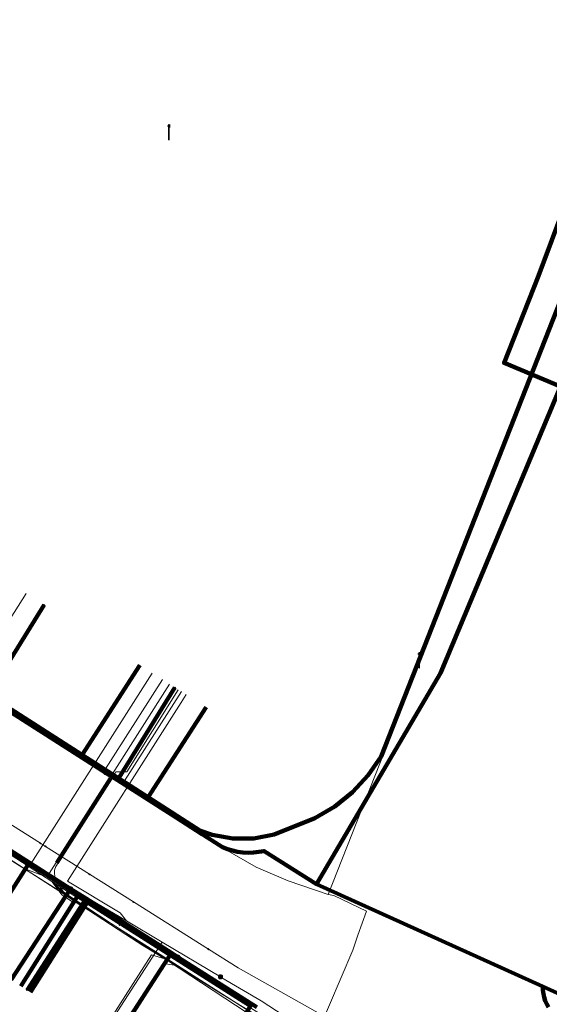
# Model space of a CAD drawing. Extents: x 152558 to 154479, y 462974 to 463683.
# Tile 104 of 256: x 153045 to 153073, y 463545 to 463597. Entities that reach past the tile are written whole.
import ezdxf
from ezdxf.lldxf.tags import DXFTag

# ---------------------------------------------------------------- set-up
doc = ezdxf.new("R2010")
doc.units = 0
doc.header["$LTSCALE"] = 0.2
doc.layers.get('0').update_dxf_attribs({"linetype": 'CONTINUOUS'})
for name, color, linetype, lineweight in [('B-RO-KL-DATA_COAXIAAL_7_ZIGGO BV-G', 90, 'KL-DATA-N', 18), ('B-RO-KL-DATA_HULPSTUK_KPN BV-S', 90, 'CONTINUOUS', 25), ('B-RO-KL-DATA_HULPSTUK_REGGEFIBER OPERATOR BV-S', 90, 'CONTINUOUS', 25), ('B-RO-KL-DATA_KABELBED_KPN BV-G', 90, 'CONTINUOUS', 100), ('B-RO-KL-DATA_KABELBED_ZIGGO BV-G', 90, 'CONTINUOUS', 100), ('B-RO-KL-DATA_REGGEFIBER OPERATOR BV-G', 90, 'KL-DATA-N', 18), ('B-RO-KL-DATA_STEDIN NETBEHEER BV-G', 90, 'KL-DATA-N', 18), ('B-RO-KL-ET_LS_400 V_STEDIN NETBEHEER BV-G', 190, 'KL-LS-N', 18), ('B-RO-KL-ET_LS_GEMEENTE AMERSFOORT-S', 190, 'CONTINUOUS', 25), ('B-RO-KL-ET_LS_HULPSTUK_STEDIN NETBEHEER BV-S', 190, 'CONTINUOUS', 25), ('B-RO-KL-GAS_LD_MANTELBUIS_PVC_STEDIN NETBEHEER BV-G', 50, 'CONTINUOUS', 100), ('B-RO-KL-GAS_LD_PE_32_0.1 BAR_STEDIN NETBEHEER BV-G', 50, 'KL-GAS-LD-N', 18), ('B-RO-KL-GAS_LD_PVC_63_0.1 BAR_STEDIN NETBEHEER BV-G', 50, 'KL-GAS-LD-N', 18), ('B-RO-KL-WATER_100_VITENS-G', 170, 'KL-WATER-N', 18), ('B-RO-KL-WATER_HULPSTUK_VITENS-S', 170, 'CONTINUOUS', 25)]:
    doc.layers.add(name, color=color, linetype=linetype, lineweight=lineweight)
doc.styles.add('NLCS-ISO', font='NLCS-ISO.ttf')
tags = doc.linetypes.add('KL-DATA-N', pattern='A,4,-1,[101,NLCS.SHX,S=0.5,R=0,X=0,Y=0],-1,4,-1,["D",Standard,S=1,R=0,X=-0.25,Y=-0.5],-1.5', length=12.5).pattern_tags.tags
tags[18] = DXFTag(74, 10)
tags = doc.linetypes.add('KL-GAS-LD-N', pattern='A,4,-1,[69,NLCS.SHX,S=0.5,R=0,X=0,Y=0],-1,4,-1,["L",Standard,S=1,R=0,X=0.25,Y=-0.5],-2', length=13).pattern_tags.tags
tags[18] = DXFTag(74, 10)
tags = doc.linetypes.add('KL-LS-N', pattern='A,4,-1,[103,NLCS.SHX,S=0.75,R=0,X=0,Y=0],-1,4,-1,["L",Standard,S=1,R=0,X=0,Y=-0.5],-2', length=13).pattern_tags.tags
tags[18] = DXFTag(74, 10)
doc.linetypes.add('KL-WATER-N', pattern='A,7,-0.5,[168,NLCS.SHX,S=0.75,R=0,X=0.75,Y=0],-2', length=9.5)

# ---------------------------------------------------------------- blocks, each defined once
blk = doc.blocks.new('SKL-WTB_HULP_MOF-SO')
at = {"linetype": 'ByBlock', "lineweight": 18}
h = blk.add_hatch(color=0, dxfattribs=at)
h.dxf.hatch_style = 1
h.paths.add_polyline_path([(-0.5625, 0, 1), (0.5625, 0, 1)])
at = {"color": 0, "linetype": 'ByBlock', "lineweight": 18}
blk.add_circle((0, 0), 0.5625, dxfattribs=at)
at = {"color": 0, "linetype": 'ByBlock', "lineweight": 18, "style": 'NLCS-ISO', "flags": 1}
for tag, p in [('TYPE', (1.5, 0)), ('OMSCHRIJVING', (1.5, -3)), ('LABEL', (1.5, -1.5))]:
    blk.add_attdef(tag, p, '', height=1, dxfattribs=at)
blk = doc.blocks.new('SKL-WTB_HULP_OVERIG-SO')
at = {"color": 0, "linetype": 'ByBlock', "lineweight": 18}
for points in [[(-0.14, 0.14), (0.14, -0.14)], [(0.14, 0.14), (-0.14, -0.14)]]:
    blk.add_lwpolyline(points, dxfattribs=at)
at = {"color": 0, "linetype": 'ByBlock', "lineweight": 18, "style": 'NLCS-ISO', "flags": 1}
for tag, p in [('TYPE', (1.5, 0)), ('OMSCHRIJVING', (1.5, -3)), ('LABEL', (1.5, -1.5))]:
    blk.add_attdef(tag, p, '', height=1, dxfattribs=at)
blk = doc.blocks.new('SKL-ET_LS_MAST-SO')
for p, q in [((-0.05, 2.07), (0.05, 2.07)), ((-0.05, -2), (0.05, -2))]:
    blk.add_line(p, q)
for points in [[(-0.18, 1.76), (-0.22, 1.76), (-0.22, 1.84), (-0.18, 1.84), (-0.18, 1.79)], [(-0.18, 1.49), (-0.22, 1.49), (-0.22, 1.57), (-0.18, 1.57), (-0.18, 1.52)], [(-0.18, 1.79), (-0.05, 1.79)], [(-0.18, 1.76), (-0.05, 1.76)], [(-0.18, 1.52), (-0.05, 1.52)], [(-0.18, 1.49), (-0.05, 1.49)], [(-0.05, -2), (-0.05, 2.07)], [(0.05, -2), (0.05, 2.07)], [(0.18, 1.92), (0.05, 1.92)], [(0.18, 1.89), (0.05, 1.89)], [(0.18, 1.66), (0.05, 1.66)], [(0.18, 1.63), (0.05, 1.63)], [(0.18, 1.39), (0.05, 1.39)], [(0.18, 1.36), (0.05, 1.36)], [(0.18, 1.89), (0.22, 1.89), (0.22, 1.97), (0.18, 1.97), (0.18, 1.92)], [(0.18, 1.63), (0.22, 1.63), (0.22, 1.71), (0.18, 1.71), (0.18, 1.66)], [(0.18, 1.36), (0.22, 1.36), (0.22, 1.44), (0.18, 1.44), (0.18, 1.39)]]:
    blk.add_lwpolyline(points)

msp = doc.modelspace()

# ---------------------------------------------------------------- linework, layer by layer
at = {"layer": 'B-RO-KL-DATA_COAXIAAL_7_ZIGGO BV-G', "flags": 128}
for points in [[(153022.568, 463574.461), (153022.709, 463574.363), (153023.347, 463573.958), (153019.978, 463568.625), (153020.23, 463568.462), (153020.985, 463567.972), (153028.66, 463562.993), (153029.939, 463562.164), (153030.255, 463561.961), (153038.744, 463556.528), (153042.084, 463554.39), (153045.578, 463552.154), (153042.505, 463547.353)], [(153022.568, 463574.461), (153022.709, 463574.363), (153023.347, 463573.958), (153019.978, 463568.625), (153020.23, 463568.462), (153020.985, 463567.972), (153028.66, 463562.993), (153029.939, 463562.164), (153030.255, 463561.961), (153038.744, 463556.528), (153042.084, 463554.39), (153045.578, 463552.154), (153048.205, 463550.473), (153048.71, 463550.149), (153045.665, 463545.33)], [(153054.291, 463539.803), (153057.348, 463544.62), (153048.71, 463550.149), (153048.205, 463550.473), (153045.578, 463552.154), (153042.084, 463554.39), (153038.744, 463556.528), (153030.255, 463561.961), (153029.939, 463562.164), (153028.66, 463562.993), (153020.985, 463567.972), (153020.23, 463568.462), (153019.978, 463568.625), (153023.347, 463573.958), (153022.709, 463574.363), (153022.568, 463574.461)], [(153022.568, 463574.461), (153022.709, 463574.363), (153023.347, 463573.958), (153024.323, 463573.338), (153028.528, 463570.669), (153032.886, 463567.873), (153035.292, 463566.33), (153040.811, 463562.79), (153042.04, 463562.002), (153048.402, 463557.923), (153051.469, 463562.679)], [(153022.568, 463574.461), (153022.709, 463574.363), (153023.347, 463573.958), (153024.323, 463573.338), (153028.528, 463570.669), (153032.886, 463567.873), (153035.292, 463566.33), (153040.811, 463562.79), (153042.04, 463562.002), (153048.402, 463557.923), (153051.902, 463555.679), (153054.979, 463560.45)]]:
    msp.add_lwpolyline(points, dxfattribs=at)
at = {"layer": 'B-RO-KL-DATA_KABELBED_KPN BV-G', "flags": 128}
for points in [[(153051.689, 463610.422), (153078.789, 463599.96), (153072.6, 463583.332), (153070.768, 463578.72), (153073.764, 463577.461), (153067.403, 463562.261), (153060.832, 463551.053)], [(153010.347, 463576.93), (153011.663, 463575.2), (153013.107, 463573.576), (153014.672, 463572.069), (153015.397, 463571.444), (153019.955, 463568.542), (153023.538, 463566.261), (153024.882, 463565.405), (153025.057, 463565.294), (153025.461, 463565.037), (153032.648, 463560.461), (153041.991, 463554.513), (153047.79, 463550.821), (153048.615, 463550.296), (153053.142, 463547.414), (153053.487, 463547.194), (153057.673, 463544.529)], [(153043.098, 463561.15), (153043.359, 463560.983), (153046.39, 463565.877)], [(153049.683, 463556.958), (153050.277, 463556.58), (153053.327, 463561.493)], [(153043.359, 463560.983), (153049.683, 463556.958), (153050.277, 463556.58), (153054.633, 463553.808), (153055.845, 463553.028), (153056.107, 463552.925), (153056.376, 463552.844), (153056.651, 463552.784), (153056.93, 463552.747), (153057.211, 463552.732), (153057.493, 463552.739), (153057.772, 463552.769), (153058.049, 463552.821), (153060.832, 463551.053)], [(153047.79, 463550.821), (153044.647, 463545.982)], [(153047.79, 463550.821), (153048.615, 463550.296), (153045.489, 463545.443)], [(153060.832, 463551.053), (153072.822, 463545.632)], [(153053.487, 463547.194), (153053.142, 463547.414), (153049.999, 463542.556)], [(153072.822, 463545.632), (153074.574, 463544.841), (153074.107, 463543.634), (153071.882, 463537.875), (153071.739, 463537.505)], [(153072.822, 463545.632), (153072.831, 463545.439), (153072.856, 463545.248), (153072.898, 463545.06), (153072.957, 463544.876), (153073.031, 463544.698), (153073.121, 463544.527)]]:
    msp.add_lwpolyline(points, dxfattribs=at)
at = {"layer": 'B-RO-KL-DATA_KABELBED_ZIGGO BV-G', "flags": 128}
for points in [[(153077.333, 463596.5), (153079.168, 463595.799), (153064.259, 463557.837), (153063.569, 463556.837), (153062.742, 463555.947), (153061.795, 463555.186), (153060.747, 463554.571), (153058.592, 463553.696), (153057.501, 463553.481), (153056.39, 463553.476), (153055.297, 463553.679), (153054.69, 463553.891), (153051.902, 463555.679)], [(153048.402, 463557.923), (153051.469, 463562.679)], [(153048.402, 463557.923), (153042.04, 463562.002)], [(153054.979, 463560.45), (153051.902, 463555.679)], [(153051.902, 463555.679), (153048.402, 463557.923)], [(153042.084, 463554.39), (153045.578, 463552.154)], [(153045.578, 463552.154), (153042.505, 463547.353)], [(153045.578, 463552.154), (153048.205, 463550.473)], [(153045.16, 463545.653), (153048.205, 463550.473)], [(153048.205, 463550.473), (153048.71, 463550.149)], [(153045.665, 463545.33), (153048.71, 463550.149)], [(153054.291, 463539.803), (153057.348, 463544.62), (153048.71, 463550.149)]]:
    msp.add_lwpolyline(points, dxfattribs=at)
at = {"layer": 'B-RO-KL-DATA_REGGEFIBER OPERATOR BV-G', "flags": 128}
for points in [[(152960.9, 463644.7), (152960.244, 463647.822), (152996.466, 463659.476), (152998.079, 463659.838), (153003.467, 463660.23), (153005.488, 463660.929), (153005.682, 463659.653), (153005.707, 463658.262), (153007.773, 463641.432), (153005.965, 463641.073), (153005.829, 463640.57), (153006.408, 463635.779), (153006.803, 463632.857), (153007.245, 463629.235), (153007.842, 463624.557), (153009.03, 463615.396), (153009.532, 463610.613), (153009.944, 463607.588), (153010.666, 463601.978), (153011.046, 463599.027), (153011.63, 463594.006), (153012.471, 463588.287), (153013.537, 463584.021), (153015.386, 463580.613), (153017.476, 463578.027), (153020.813, 463575.435), (153027.909, 463570.84), (153029.189, 463569.989), (153035.35, 463565.969), (153037.701, 463564.496), (153041.939, 463561.799), (153049.527, 463556.978), (153050.535, 463556.346), (153054.709, 463553.64), (153057.639, 463551.962), (153059.329, 463551.23), (153061.443, 463550.507)], [(153061.443, 463550.507), (153080.155, 463598.026), (153080.899, 463599.908), (153083.104, 463605.51), (153084.625, 463609.372), (153084.905, 463610.285), (153087.353, 463616.3), (153088.055, 463618.086), (153088.894, 463620.536)], [(153050.535, 463556.346), (153054.709, 463553.64), (153057.639, 463551.962), (153059.329, 463551.23), (153061.443, 463550.507), (153080.156, 463598.026), (153080.381, 463598.595)], [(153030.117, 463562.131), (153038.456, 463556.602), (153046.81, 463551.21), (153058.452, 463543.801)], [(153041.939, 463561.799), (153049.527, 463556.978)], [(153049.527, 463556.978), (153052.662, 463561.916)], [(153050.535, 463556.346), (153053.667, 463561.278)], [(153049.527, 463556.978), (153050.535, 463556.346)], [(153046.81, 463551.21), (153047.331, 463550.487), (153047.945, 463550.096), (153045.121, 463545.683)], [(153046.81, 463551.21), (153047.475, 463550.514), (153048.301, 463549.942), (153045.437, 463545.48)], [(153054.325, 463539.794), (153057.163, 463544.23), (153047.53, 463550.564), (153046.81, 463551.21)], [(152988.146, 463486.044), (152988.887, 463488.96), (152995.057, 463512.453), (153001.101, 463515.761), (153008.131, 463511.37), (153012.12, 463508.915), (153017.715, 463505.395), (153021.723, 463502.875), (153026.11, 463500.159), (153032.428, 463496.208), (153036.419, 463493.711), (153040.557, 463491.21), (153041.74, 463493.125), (153044.834, 463498.203), (153045.291, 463498.932), (153047.491, 463504.732), (153045.966, 463506.465), (153059.054, 463539.472), (153059.386, 463539.548), (153060.274, 463541.764), (153062.757, 463547.568), (153063.024, 463548.362), (153063.483, 463549.634), (153061.744, 463550.455), (153061.443, 463550.507)]]:
    msp.add_lwpolyline(points, dxfattribs=at)
at = {"layer": 'B-RO-KL-DATA_STEDIN NETBEHEER BV-G', "flags": 128}
msp.add_lwpolyline([(152997.325, 463657.363), (153000.786, 463628.741), (153005.918, 463587.409), (153005.918, 463587.421), (153006.4, 463585.089), (153007.09, 463582.811), (153008.126, 463580.044), (153008.884, 463578.585), (153009.56, 463577.574), (153010.895, 463575.703), (153012.737, 463573.616), (153013.78, 463572.594), (153014.695, 463571.797), (153017.361, 463569.805), (153020.814, 463567.508), (153040.215, 463555.113), (153052.873, 463547.113), (153057.458, 463544.193), (153058.124, 463543.247), (153058.617, 463542.201), (153058.924, 463541.085), (153059.035, 463539.934), (153058.948, 463538.781), (153065.292, 463536.246), (153064.809, 463535.037)], dxfattribs=at)
at = {"layer": 'B-RO-KL-ET_LS_400 V_STEDIN NETBEHEER BV-G', "flags": 128}
for points in [[(153055.741, 463546.147), (153052.643, 463547.993), (153050.752, 463549.119), (153050.374, 463549.344), (153049.261, 463550.007), (153045.686, 463552.137), (153045.428, 463552.29), (153045.365, 463552.328), (153043.251, 463553.587), (153040.42, 463555.273), (153040.355, 463555.312), (153039.161, 463556.023), (153038.519, 463556.462), (153036.621, 463557.759), (153035.481, 463558.539), (153034.686, 463559.082), (153034.274, 463559.365), (153033.018, 463560.223), (153031.816, 463561.045), (153031.143, 463561.505), (153027.854, 463563.753), (153026.337, 463564.79), (153025.02, 463565.678), (153023.588, 463566.62), (153023.077, 463566.956), (153022.727, 463567.186), (153018.297, 463570.1), (153016.276, 463571.43), (153015.858, 463571.705), (153014.738, 463572.442), (153013.502, 463573.255), (153013.162, 463573.451), (153012.893, 463573.605), (153012.303, 463573.986), (153011.733, 463574.396), (153011.186, 463574.837), (153010.663, 463575.305), (153010.12, 463575.848), (153009.783, 463576.225), (153009.609, 463576.42), (153009.015, 463577.188), (153008.69, 463577.649), (153008.284, 463578.301), (153007.973, 463578.878), (153007.856, 463579.096), (153007.511, 463579.857), (153007.166, 463580.764), (153006.907, 463581.629), (153006.707, 463582.51), (153006.594, 463583.193), (153006.517, 463583.881), (153006.475, 463584.572), (153006.472, 463584.909), (153006.471, 463585.312), (153006.508, 463586.148), (153006.505, 463586.533), (153006.472, 463586.915), (153006.333, 463588.033), (153006.315, 463588.181), (153006.088, 463590.014), (153005.708, 463593.079), (153005.389, 463595.655), (153005.328, 463596.151), (153005.309, 463596.304), (153005.111, 463597.907), (153004.962, 463599.11), (153004.562, 463602.336), (153004.352, 463604.035), (153003.987, 463606.981), (153003.952, 463607.26), (153003.711, 463609.203), (153003.404, 463611.687), (153003.327, 463612.306), (153002.979, 463615.113), (153002.762, 463616.867), (153002.717, 463617.23), (153002.697, 463617.39), (153002.636, 463617.886), (153002.354, 463620.16), (153002.091, 463622.277), (153001.798, 463624.644), (153001.622, 463626.068), (153001.466, 463627.324), (153001.418, 463627.711), (153001.283, 463628.803), (153000.905, 463632.596), (153000.838, 463633.268), (153000.58, 463635.856), (153000.402, 463637.645), (153000.17, 463639.973), (153000, 463641.224), (152998.031, 463648.916)], [(153052.117, 463562.262), (153045.686, 463552.137)], [(153053.651, 463560.695), (153047.629, 463551.212), (153050.43, 463549.544), (153050.752, 463549.119)], [(153053.919, 463561.118), (153053.651, 463560.695)], [(153049.406, 463542.936), (153052.643, 463547.993)], [(153070.974, 463537.749), (153071.441, 463537.569), (153071.511, 463537.674), (153071.537, 463537.796), (153071.533, 463537.859), (153071.515, 463537.925), (153071.442, 463538.041), (153071.329, 463538.118), (153069.334, 463538.859), (153068.311, 463539.272), (153067.259, 463539.719), (153065.58, 463540.484), (153063.692, 463541.421), (153061.802, 463542.447), (153060.551, 463543.176), (153059.109, 463544.068), (153057.89, 463544.868), (153055.821, 463546.1), (153055.741, 463546.147)]]:
    msp.add_lwpolyline(points, dxfattribs=at)
at = {"layer": 'B-RO-KL-GAS_LD_MANTELBUIS_PVC_STEDIN NETBEHEER BV-G', "flags": 128}
msp.add_lwpolyline([(153047.075, 463552.197), (153049.916, 463556.671)], dxfattribs=at)
at = {"layer": 'B-RO-KL-GAS_LD_PE_32_0.1 BAR_STEDIN NETBEHEER BV-G', "flags": 128}
for points in [[(153042.551, 463561.918), (153045.445, 463566.477)], [(153050.118, 463556.898), (153050.198, 463557.025), (153050.786, 463557.02), (153053.506, 463561.38)], [(153050.139, 463557.118), (153053.036, 463561.678)], [(153045.339, 463551.888), (153046.214, 463551.55), (153046.509, 463551.515), (153046.655, 463551.631), (153050.139, 463557.118)], [(153047.524, 463550.475), (153046.974, 463551.346), (153046.938, 463551.619), (153046.947, 463551.807), (153047.009, 463552.002), (153050.118, 463556.898)], [(153049.322, 463542.99), (153052.083, 463547.304), (153052.786, 463547.107)], [(153050.08, 463542.504), (153052.85, 463546.832), (153053.385, 463546.738)]]:
    msp.add_lwpolyline(points, dxfattribs=at)
at = {"layer": 'B-RO-KL-GAS_LD_PVC_63_0.1 BAR_STEDIN NETBEHEER BV-G', "flags": 128}
msp.add_lwpolyline([(152996.456, 463659.394), (152996.849, 463658.133), (152996.854, 463653.664), (152997.022, 463652.353), (152997.786, 463646.408), (152998.254, 463644.042), (152999.521, 463638.404), (152999.979, 463635.543), (153000.311, 463633.465), (153000.831, 463630.214), (153000.935, 463629.466), (153001.443, 463625.824), (153001.718, 463623.75), (153001.894, 463622.36), (153002.158, 463620.271), (153002.299, 463619.154), (153002.587, 463616.873), (153002.655, 463616.336), (153002.834, 463614.919), (153003.4, 463610.443), (153003.526, 463609.458), (153003.577, 463609.06), (153003.783, 463607.459), (153004, 463605.773), (153004.225, 463604.018), (153004.487, 463601.975), (153004.535, 463599.081), (153004.542, 463598.638), (153004.585, 463598.111), (153004.676, 463596.984), (153004.79, 463595.578), (153004.85, 463595.081), (153005.119, 463593.35), (153005.946, 463587.997), (153006.181, 463586.457), (153006.604, 463584.721), (153006.675, 463584.43), (153006.866, 463583.646), (153007.052, 463582.884), (153008.419, 463579.734), (153008.685, 463579.121), (153009.965, 463577.154), (153010.259, 463576.703), (153010.56, 463576.242), (153010.719, 463575.998), (153010.781, 463575.902), (153012.185, 463574.264), (153012.936, 463573.388), (153014.892, 463571.679), (153015.096, 463571.534), (153015.994, 463570.897), (153016.946, 463570.221), (153017.341, 463569.968), (153022.884, 463566.411), (153023.457, 463566.043), (153023.676, 463565.903), (153025.148, 463564.951), (153026.48, 463564.089), (153027.332, 463563.538), (153032.337, 463560.3), (153033.542, 463559.52), (153033.607, 463559.478), (153033.842, 463559.326), (153034.634, 463558.813), (153035.034, 463558.554), (153036.203, 463557.798), (153037.758, 463556.792), (153038.26, 463556.467), (153041.306, 463554.497), (153043.682, 463552.96), (153044.186, 463552.634), (153045.339, 463551.888), (153045.435, 463551.826), (153047.524, 463550.475), (153050.733, 463548.399), (153051.634, 463547.816), (153052.786, 463547.107), (153053.385, 463546.738), (153055.432, 463545.477), (153062.99, 463540.824), (153064.222, 463540.222), (153065.986, 463539.496), (153072.272, 463537.009), (153073.499, 463536.535), (153075.4, 463535.801), (153075.588, 463535.729), (153077.103, 463535.144), (153081.891, 463533.287), (153082.351, 463533.106), (153084.585, 463532.228), (153085.423, 463531.898), (153086.565, 463531.449), (153091.623, 463529.461), (153091.946, 463529.334), (153093.245, 463528.823), (153093.748, 463528.625), (153094.12, 463528.479), (153096.334, 463527.609), (153097.03, 463527.335), (153099.669, 463526.296), (153102.298, 463525.251), (153106.668, 463523.54), (153106.923, 463523.442), (153108.527, 463522.82), (153108.694, 463522.755), (153108.9, 463522.675), (153111.026, 463521.852), (153116.236, 463519.815), (153116.738, 463519.617), (153118.346, 463518.982), (153118.533, 463518.908), (153118.881, 463518.771), (153121.138, 463517.88), (153122.895, 463517.186), (153125.525, 463516.202), (153127.117, 463515.606), (153127.678, 463515.396), (153130.185, 463514.44), (153130.848, 463514.182), (153133.446, 463513.169), (153134.882, 463512.633), (153136.19, 463512.226), (153143.925, 463510.224)], dxfattribs=at)
at = {"layer": 'B-RO-KL-WATER_100_VITENS-G', "flags": 128}
msp.add_lwpolyline([(153061.599, 463543.843), (153056.671, 463546.623), (153055.103, 463547.612), (153051.126, 463550.122), (153048.8, 463551.59), (153046.467, 463553.062), (153046.196, 463553.233), (153041.537, 463556.173), (153041.266, 463556.344), (153037.321, 463558.834), (153037.052, 463559.004), (153033.886, 463561.002), (153032.657, 463561.808), (153032.284, 463562.053), (153028.57, 463564.49), (153027.786, 463565.004), (153023.24, 463567.987), (153022.916, 463568.199), (153019.067, 463570.724), (153014.196, 463573.92), (153011.829, 463575.473), (153010.201, 463579.067)], dxfattribs=at)

# ---------------------------------------------------------------- block references
at = {"layer": 'B-RO-KL-DATA_HULPSTUK_KPN BV-S', "xscale": 0.2, "yscale": 0.2, "zscale": 0.2}
for name, p in [('SKL-WTB_HULP_OVERIG-SO', (153046.39, 463565.877)), ('SKL-WTB_HULP_OVERIG-SO', (153053.327, 463561.493)), ('SKL-WTB_HULP_MOF-SO', (153049.683, 463556.958)), ('SKL-WTB_HULP_OVERIG-SO', (153049.683, 463556.958)), ('SKL-WTB_HULP_MOF-SO', (153047.79, 463550.821)), ('SKL-WTB_HULP_OVERIG-SO', (153047.79, 463550.821)), ('SKL-WTB_HULP_OVERIG-SO', (153047.79, 463550.821)), ('SKL-WTB_HULP_OVERIG-SO', (153060.832, 463551.053)), ('SKL-WTB_HULP_OVERIG-SO', (153060.832, 463551.053)), ('SKL-WTB_HULP_OVERIG-SO', (153060.832, 463551.053)), ('SKL-WTB_HULP_MOF-SO', (153053.487, 463547.194)), ('SKL-WTB_HULP_OVERIG-SO', (153053.487, 463547.194)), ('SKL-WTB_HULP_OVERIG-SO', (153072.822, 463545.632)), ('SKL-WTB_HULP_OVERIG-SO', (153072.822, 463545.632)), ('SKL-WTB_HULP_OVERIG-SO', (153072.822, 463545.632)), ('SKL-WTB_HULP_OVERIG-SO', (153045.489, 463545.443))]:
    msp.add_blockref(name, p, dxfattribs=at)
at = {"layer": 'B-RO-KL-DATA_HULPSTUK_REGGEFIBER OPERATOR BV-S', "xscale": 0.2, "yscale": 0.2, "zscale": 0.2}
for p in [(153045.5, 463552), (153050.4, 463548.9), (153055.8, 463545.5)]:
    msp.add_blockref('SKL-WTB_HULP_OVERIG-SO', p, dxfattribs=at)
at = {"layer": 'B-RO-KL-ET_LS_GEMEENTE AMERSFOORT-S', "xscale": 0.2, "yscale": 0.2, "zscale": 0.2}
for p in [(153053.013, 463590.958), (153066.288, 463562.934)]:
    msp.add_blockref('SKL-ET_LS_MAST-SO', p, dxfattribs=at)
at = {"layer": 'B-RO-KL-ET_LS_HULPSTUK_STEDIN NETBEHEER BV-S', "xscale": 0.2, "yscale": 0.2, "zscale": 0.2}
msp.add_blockref('SKL-WTB_HULP_MOF-SO', (153055.741, 463546.147), dxfattribs=at)
at = {"layer": 'B-RO-KL-WATER_HULPSTUK_VITENS-S', "xscale": 0.2, "yscale": 0.2, "zscale": 0.2}
for p in [(153046.196, 463553.233), (153046.467, 463553.062), (153048.8, 463551.59), (153051.126, 463550.122), (153055.103, 463547.612)]:
    msp.add_blockref('SKL-WTB_HULP_OVERIG-SO', p, dxfattribs=at)

doc.saveas('drawing.dxf')
